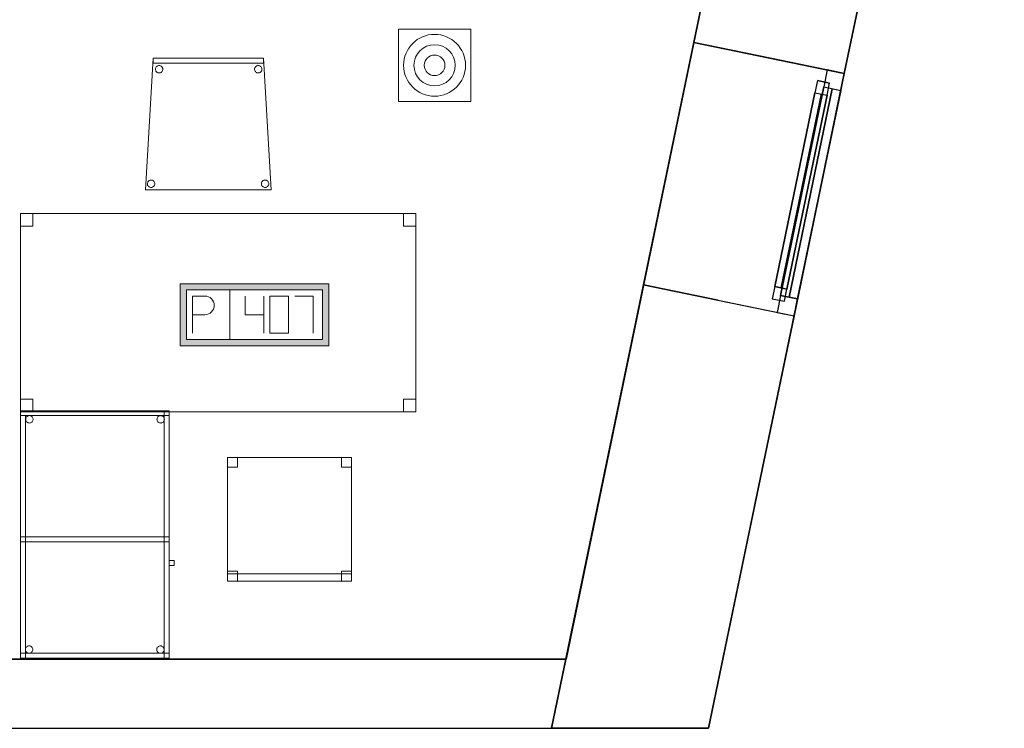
# Model space of a CAD drawing. Header units: metres. Extents: x 391.1 to 427.5, y 12.7 to 28.4.
# Tile 125 of 139: x 421.5 to 425.5, y 12.8 to 15.7. Entities that reach past the tile are written whole.
import ezdxf

# ---------------------------------------------------------------- set-up
doc = ezdxf.new("R2010")
doc.units = ezdxf.units.M
doc.layers.add('01_CARPINTERIA', color=5, linetype='Continuous', lineweight=25, true_color=0x0000ff)
doc.layers.add('01_SUELOS', color=7, linetype='Continuous', lineweight=25, true_color=0x007f00)
for name, color, linetype, lineweight in [('02_MOBILIARIO', 7, 'Continuous', 18), ('A-DETL-____-MBND', 7, 'Continuous', 18), ('A-DETL-GENF-OTLN', 7, 'Continuous', 18), ('A-GENM-____-OTLN', 7, 'Continuous', 18), ('A-WALL-____-MCUT', 7, 'Continuous', 25), ('A-WALL-____-OTLN', 7, 'Continuous', 25)]:
    doc.layers.add(name, color=color, linetype=linetype, lineweight=lineweight)

# ---------------------------------------------------------------- blocks, each defined once
blk = doc.blocks.new('Family - Cadira confient_P1-154581-04_TEL_P1')
at = {"layer": 'A-DETL-____-MBND', "color": 253, "true_color": 0xaaaaaa}
for p, q in [((0, 0), (0.03, 0.5326)), ((0.03, 0.5326), (0, 0)), ((0.03, 0.5126), (0.03, 0.5326)), ((0.03, 0.5326), (0.4765, 0.5326)), ((0.4765, 0.5326), (0.03, 0.5326)), ((0.03, 0.5326), (0.03, 0.5126)), ((0.03, 0.5326), (0.4765, 0.5326)), ((0.4765, 0.5326), (0.03, 0.5326)), ((0.4765, 0.5326), (0.4765, 0.5126)), ((0.4765, 0.5126), (0.4765, 0.5326)), ((0.4765, 0.5326), (0.5065, 0)), ((0.5065, 0), (0.4765, 0.5326)), ((0.4765, 0.5126), (0.03, 0.5126)), ((0.03, 0.5126), (0.4765, 0.5126)), ((0.0397, 0.4876), (0.04, 0.4902)), ((0.04, 0.4902), (0.0397, 0.4876)), ((0.0399, 0.485), (0.0397, 0.4876)), ((0.0397, 0.4876), (0.0399, 0.485)), ((0.0406, 0.4825), (0.0399, 0.485)), ((0.0399, 0.485), (0.0406, 0.4825)), ((0.04, 0.4902), (0.0406, 0.4927)), ((0.0406, 0.4927), (0.04, 0.4902)), ((0.0406, 0.4927), (0.0417, 0.495)), ((0.0417, 0.495), (0.0406, 0.4927)), ((0.0417, 0.4801), (0.0406, 0.4825)), ((0.0406, 0.4825), (0.0417, 0.4801)), ((0.0417, 0.495), (0.0432, 0.4972)), ((0.0432, 0.4972), (0.0417, 0.495)), ((0.0432, 0.478), (0.0417, 0.4801)), ((0.0417, 0.4801), (0.0432, 0.478)), ((0.0432, 0.4972), (0.0451, 0.499)), ((0.0451, 0.499), (0.0432, 0.4972)), ((0.045, 0.4761), (0.0432, 0.478)), ((0.0432, 0.478), (0.045, 0.4761)), ((0.0451, 0.499), (0.0472, 0.5005)), ((0.0472, 0.5005), (0.0451, 0.499)), ((0.0472, 0.5005), (0.0496, 0.5016)), ((0.0496, 0.5016), (0.0472, 0.5005)), ((0.0496, 0.5016), (0.0521, 0.5022)), ((0.0521, 0.5022), (0.0496, 0.5016)), ((0.0521, 0.5022), (0.0547, 0.5024)), ((0.0547, 0.5024), (0.0521, 0.5022)), ((0.0547, 0.5024), (0.0573, 0.5022)), ((0.0573, 0.5022), (0.0547, 0.5024)), ((0.0573, 0.5022), (0.0598, 0.5015)), ((0.0598, 0.5015), (0.0573, 0.5022)), ((0.0598, 0.5015), (0.0622, 0.5004)), ((0.0622, 0.5004), (0.0598, 0.5015)), ((0.0622, 0.5004), (0.0643, 0.4989)), ((0.0643, 0.4989), (0.0622, 0.5004)), ((0.0661, 0.4779), (0.0642, 0.476)), ((0.0642, 0.476), (0.0661, 0.4779)), ((0.0643, 0.4989), (0.0661, 0.4971)), ((0.0661, 0.4971), (0.0643, 0.4989)), ((0.0661, 0.4971), (0.0676, 0.4949)), ((0.0676, 0.4949), (0.0661, 0.4971)), ((0.0676, 0.48), (0.0661, 0.4779)), ((0.0661, 0.4779), (0.0676, 0.48)), ((0.0676, 0.4949), (0.0687, 0.4926)), ((0.0687, 0.4926), (0.0676, 0.4949)), ((0.0687, 0.4823), (0.0676, 0.48)), ((0.0676, 0.48), (0.0687, 0.4823)), ((0.0687, 0.4926), (0.0694, 0.49)), ((0.0694, 0.49), (0.0687, 0.4926)), ((0.0694, 0.4848), (0.0687, 0.4823)), ((0.0687, 0.4823), (0.0694, 0.4848)), ((0.0694, 0.49), (0.0696, 0.4874)), ((0.0696, 0.4874), (0.0694, 0.49)), ((0.0696, 0.4874), (0.0694, 0.4848)), ((0.0694, 0.4848), (0.0696, 0.4874)), ((0.4397, 0.4876), (0.44, 0.4902)), ((0.44, 0.4902), (0.4397, 0.4876)), ((0.4399, 0.485), (0.4397, 0.4876)), ((0.4397, 0.4876), (0.4399, 0.485)), ((0.4406, 0.4825), (0.4399, 0.485)), ((0.4399, 0.485), (0.4406, 0.4825)), ((0.44, 0.4902), (0.4406, 0.4927)), ((0.4406, 0.4927), (0.44, 0.4902)), ((0.4406, 0.4927), (0.4417, 0.495)), ((0.4417, 0.495), (0.4406, 0.4927)), ((0.4417, 0.4801), (0.4406, 0.4825)), ((0.4406, 0.4825), (0.4417, 0.4801)), ((0.4417, 0.495), (0.4432, 0.4972)), ((0.4432, 0.4972), (0.4417, 0.495)), ((0.4432, 0.478), (0.4417, 0.4801)), ((0.4417, 0.4801), (0.4432, 0.478)), ((0.4432, 0.4972), (0.4451, 0.499)), ((0.4451, 0.499), (0.4432, 0.4972)), ((0.445, 0.4761), (0.4432, 0.478)), ((0.4432, 0.478), (0.445, 0.4761)), ((0.4451, 0.499), (0.4472, 0.5005)), ((0.4472, 0.5005), (0.4451, 0.499)), ((0.4472, 0.5005), (0.4496, 0.5016)), ((0.4496, 0.5016), (0.4472, 0.5005)), ((0.4496, 0.5016), (0.4521, 0.5022)), ((0.4521, 0.5022), (0.4496, 0.5016)), ((0.4521, 0.5022), (0.4547, 0.5024)), ((0.4547, 0.5024), (0.4521, 0.5022)), ((0.4547, 0.5024), (0.4573, 0.5022)), ((0.4573, 0.5022), (0.4547, 0.5024)), ((0.4573, 0.5022), (0.4598, 0.5015)), ((0.4598, 0.5015), (0.4573, 0.5022)), ((0.4598, 0.5015), (0.4622, 0.5004)), ((0.4622, 0.5004), (0.4598, 0.5015)), ((0.4622, 0.5004), (0.4643, 0.4989)), ((0.4643, 0.4989), (0.4622, 0.5004)), ((0.4661, 0.4779), (0.4642, 0.476)), ((0.4642, 0.476), (0.4661, 0.4779)), ((0.4643, 0.4989), (0.4661, 0.4971)), ((0.4661, 0.4971), (0.4643, 0.4989)), ((0.4661, 0.4971), (0.4676, 0.4949)), ((0.4676, 0.4949), (0.4661, 0.4971)), ((0.4676, 0.48), (0.4661, 0.4779)), ((0.4661, 0.4779), (0.4676, 0.48)), ((0.4676, 0.4949), (0.4687, 0.4926)), ((0.4687, 0.4926), (0.4676, 0.4949)), ((0.4687, 0.4823), (0.4676, 0.48)), ((0.4676, 0.48), (0.4687, 0.4823)), ((0.4687, 0.4926), (0.4694, 0.49)), ((0.4694, 0.49), (0.4687, 0.4926)), ((0.4694, 0.4848), (0.4687, 0.4823)), ((0.4687, 0.4823), (0.4694, 0.4848)), ((0.4694, 0.49), (0.4696, 0.4874)), ((0.4696, 0.4874), (0.4694, 0.49)), ((0.4696, 0.4874), (0.4694, 0.4848)), ((0.4694, 0.4848), (0.4696, 0.4874)), ((0.0471, 0.4746), (0.045, 0.4761)), ((0.045, 0.4761), (0.0471, 0.4746)), ((0.0495, 0.4735), (0.0471, 0.4746)), ((0.0471, 0.4746), (0.0495, 0.4735)), ((0.052, 0.4728), (0.0495, 0.4735)), ((0.0495, 0.4735), (0.052, 0.4728)), ((0.0546, 0.4726), (0.052, 0.4728)), ((0.052, 0.4728), (0.0546, 0.4726)), ((0.0572, 0.4728), (0.0546, 0.4726)), ((0.0546, 0.4726), (0.0572, 0.4728)), ((0.0597, 0.4734), (0.0572, 0.4728)), ((0.0572, 0.4728), (0.0597, 0.4734)), ((0.0621, 0.4745), (0.0597, 0.4734)), ((0.0597, 0.4734), (0.0621, 0.4745)), ((0.0642, 0.476), (0.0621, 0.4745)), ((0.0621, 0.4745), (0.0642, 0.476)), ((0.4471, 0.4746), (0.445, 0.4761)), ((0.445, 0.4761), (0.4471, 0.4746)), ((0.4495, 0.4735), (0.4471, 0.4746)), ((0.4471, 0.4746), (0.4495, 0.4735)), ((0.452, 0.4728), (0.4495, 0.4735)), ((0.4495, 0.4735), (0.452, 0.4728)), ((0.4546, 0.4726), (0.452, 0.4728)), ((0.452, 0.4728), (0.4546, 0.4726)), ((0.4572, 0.4728), (0.4546, 0.4726)), ((0.4546, 0.4726), (0.4572, 0.4728)), ((0.4597, 0.4734), (0.4572, 0.4728)), ((0.4572, 0.4728), (0.4597, 0.4734)), ((0.4621, 0.4745), (0.4597, 0.4734)), ((0.4597, 0.4734), (0.4621, 0.4745)), ((0.4642, 0.476), (0.4621, 0.4745)), ((0.4621, 0.4745), (0.4642, 0.476)), ((0.0172, 0.0392), (0.0198, 0.0398)), ((0.0198, 0.0398), (0.0172, 0.0392)), ((0.0198, 0.0398), (0.0224, 0.04)), ((0.0224, 0.04), (0.0198, 0.0398)), ((0.0224, 0.04), (0.0249, 0.0398)), ((0.0249, 0.0398), (0.0224, 0.04)), ((0.0249, 0.0398), (0.0275, 0.0391)), ((0.0275, 0.0391), (0.0249, 0.0398)), ((0.4772, 0.0392), (0.4798, 0.0398)), ((0.4798, 0.0398), (0.4772, 0.0392)), ((0.4798, 0.0398), (0.4824, 0.04)), ((0.4824, 0.04), (0.4798, 0.0398)), ((0.4824, 0.04), (0.4849, 0.0398)), ((0.4849, 0.0398), (0.4824, 0.04)), ((0.4849, 0.0398), (0.4875, 0.0391)), ((0.4875, 0.0391), (0.4849, 0.0398)), ((0.5065, 0), (0, 0)), ((0, 0), (0.5065, 0)), ((0.0074, 0.0252), (0.0076, 0.0278)), ((0.0076, 0.0278), (0.0074, 0.0252)), ((0.0076, 0.0226), (0.0074, 0.0252)), ((0.0074, 0.0252), (0.0076, 0.0226)), ((0.0076, 0.0278), (0.0083, 0.0303)), ((0.0083, 0.0303), (0.0076, 0.0278)), ((0.0082, 0.02), (0.0076, 0.0226)), ((0.0076, 0.0226), (0.0082, 0.02)), ((0.0093, 0.0177), (0.0082, 0.02)), ((0.0082, 0.02), (0.0093, 0.0177)), ((0.0083, 0.0303), (0.0094, 0.0326)), ((0.0094, 0.0326), (0.0083, 0.0303)), ((0.0108, 0.0155), (0.0093, 0.0177)), ((0.0093, 0.0177), (0.0108, 0.0155)), ((0.0094, 0.0326), (0.0109, 0.0347)), ((0.0109, 0.0347), (0.0094, 0.0326)), ((0.0126, 0.0137), (0.0108, 0.0155)), ((0.0108, 0.0155), (0.0126, 0.0137)), ((0.0109, 0.0347), (0.0127, 0.0366)), ((0.0127, 0.0366), (0.0109, 0.0347)), ((0.0148, 0.0122), (0.0126, 0.0137)), ((0.0126, 0.0137), (0.0148, 0.0122)), ((0.0127, 0.0366), (0.0149, 0.0381)), ((0.0149, 0.0381), (0.0127, 0.0366)), ((0.0171, 0.0111), (0.0148, 0.0122)), ((0.0148, 0.0122), (0.0171, 0.0111)), ((0.0149, 0.0381), (0.0172, 0.0392)), ((0.0172, 0.0392), (0.0149, 0.0381)), ((0.0196, 0.0104), (0.0171, 0.0111)), ((0.0171, 0.0111), (0.0196, 0.0104)), ((0.0222, 0.0102), (0.0196, 0.0104)), ((0.0196, 0.0104), (0.0222, 0.0102)), ((0.0248, 0.0104), (0.0222, 0.0102)), ((0.0222, 0.0102), (0.0248, 0.0104)), ((0.0273, 0.011), (0.0248, 0.0104)), ((0.0248, 0.0104), (0.0273, 0.011)), ((0.0297, 0.0121), (0.0273, 0.011)), ((0.0273, 0.011), (0.0297, 0.0121)), ((0.0275, 0.0391), (0.0298, 0.038)), ((0.0298, 0.038), (0.0275, 0.0391)), ((0.0318, 0.0136), (0.0297, 0.0121)), ((0.0297, 0.0121), (0.0318, 0.0136)), ((0.0298, 0.038), (0.0319, 0.0365)), ((0.0319, 0.0365), (0.0298, 0.038)), ((0.0337, 0.0154), (0.0318, 0.0136)), ((0.0318, 0.0136), (0.0337, 0.0154)), ((0.0319, 0.0365), (0.0338, 0.0346)), ((0.0338, 0.0346), (0.0319, 0.0365)), ((0.0352, 0.0176), (0.0337, 0.0154)), ((0.0337, 0.0154), (0.0352, 0.0176)), ((0.0338, 0.0346), (0.0353, 0.0325)), ((0.0353, 0.0325), (0.0338, 0.0346)), ((0.0363, 0.0199), (0.0352, 0.0176)), ((0.0352, 0.0176), (0.0363, 0.0199)), ((0.0353, 0.0325), (0.0363, 0.0301)), ((0.0363, 0.0301), (0.0353, 0.0325)), ((0.0363, 0.0301), (0.037, 0.0276)), ((0.037, 0.0276), (0.0363, 0.0301)), ((0.037, 0.0224), (0.0363, 0.0199)), ((0.0363, 0.0199), (0.037, 0.0224)), ((0.037, 0.0276), (0.0372, 0.025)), ((0.0372, 0.025), (0.037, 0.0276)), ((0.0372, 0.025), (0.037, 0.0224)), ((0.037, 0.0224), (0.0372, 0.025)), ((0.4674, 0.0252), (0.4676, 0.0278)), ((0.4676, 0.0278), (0.4674, 0.0252)), ((0.4676, 0.0226), (0.4674, 0.0252)), ((0.4674, 0.0252), (0.4676, 0.0226)), ((0.4676, 0.0278), (0.4683, 0.0303)), ((0.4683, 0.0303), (0.4676, 0.0278)), ((0.4682, 0.02), (0.4676, 0.0226)), ((0.4676, 0.0226), (0.4682, 0.02)), ((0.4693, 0.0177), (0.4682, 0.02)), ((0.4682, 0.02), (0.4693, 0.0177)), ((0.4683, 0.0303), (0.4694, 0.0326)), ((0.4694, 0.0326), (0.4683, 0.0303)), ((0.4708, 0.0155), (0.4693, 0.0177)), ((0.4693, 0.0177), (0.4708, 0.0155)), ((0.4694, 0.0326), (0.4709, 0.0347)), ((0.4709, 0.0347), (0.4694, 0.0326)), ((0.4726, 0.0137), (0.4708, 0.0155)), ((0.4708, 0.0155), (0.4726, 0.0137)), ((0.4709, 0.0347), (0.4727, 0.0366)), ((0.4727, 0.0366), (0.4709, 0.0347)), ((0.4748, 0.0122), (0.4726, 0.0137)), ((0.4726, 0.0137), (0.4748, 0.0122)), ((0.4727, 0.0366), (0.4749, 0.0381)), ((0.4749, 0.0381), (0.4727, 0.0366)), ((0.4771, 0.0111), (0.4748, 0.0122)), ((0.4748, 0.0122), (0.4771, 0.0111)), ((0.4749, 0.0381), (0.4772, 0.0392)), ((0.4772, 0.0392), (0.4749, 0.0381)), ((0.4796, 0.0104), (0.4771, 0.0111)), ((0.4771, 0.0111), (0.4796, 0.0104)), ((0.4822, 0.0102), (0.4796, 0.0104)), ((0.4796, 0.0104), (0.4822, 0.0102)), ((0.4848, 0.0104), (0.4822, 0.0102)), ((0.4822, 0.0102), (0.4848, 0.0104)), ((0.4873, 0.011), (0.4848, 0.0104)), ((0.4848, 0.0104), (0.4873, 0.011)), ((0.4897, 0.0121), (0.4873, 0.011)), ((0.4873, 0.011), (0.4897, 0.0121)), ((0.4875, 0.0391), (0.4898, 0.038)), ((0.4898, 0.038), (0.4875, 0.0391)), ((0.4918, 0.0136), (0.4897, 0.0121)), ((0.4897, 0.0121), (0.4918, 0.0136)), ((0.4898, 0.038), (0.4919, 0.0365)), ((0.4919, 0.0365), (0.4898, 0.038)), ((0.4937, 0.0154), (0.4918, 0.0136)), ((0.4918, 0.0136), (0.4937, 0.0154)), ((0.4919, 0.0365), (0.4938, 0.0346)), ((0.4938, 0.0346), (0.4919, 0.0365)), ((0.4952, 0.0176), (0.4937, 0.0154)), ((0.4937, 0.0154), (0.4952, 0.0176)), ((0.4938, 0.0346), (0.4953, 0.0325)), ((0.4953, 0.0325), (0.4938, 0.0346)), ((0.4963, 0.0199), (0.4952, 0.0176)), ((0.4952, 0.0176), (0.4963, 0.0199)), ((0.4953, 0.0325), (0.4963, 0.0301)), ((0.4963, 0.0301), (0.4953, 0.0325)), ((0.4963, 0.0301), (0.497, 0.0276)), ((0.497, 0.0276), (0.4963, 0.0301)), ((0.497, 0.0224), (0.4963, 0.0199)), ((0.4963, 0.0199), (0.497, 0.0224)), ((0.497, 0.0276), (0.4972, 0.025)), ((0.4972, 0.025), (0.497, 0.0276)), ((0.4972, 0.025), (0.497, 0.0224)), ((0.497, 0.0224), (0.4972, 0.025))]:
    blk.add_line(p, q, dxfattribs=at)
blk = doc.blocks.new('Family - Cadira d_Oficina_P1-154621-04_TEL_P1')
at = {"layer": 'A-DETL-____-MBND', "color": 253, "true_color": 0xaaaaaa}
for p, q in [((0, 0.5), (0.5, 0.5)), ((0, 0), (0, 0.5)), ((0.5, 0.5), (0, 0.5)), ((0, 0.5), (0, 0)), ((0, 0.46), (0, 0.5)), ((0, 0.5), (0.04, 0.5)), ((0.04, 0.5), (0, 0.5)), ((0, 0.5), (0, 0.46)), ((0.04, 0.5), (0.04, 0.46)), ((0.04, 0.46), (0.04, 0.5)), ((0.46, 0.46), (0.46, 0.5)), ((0.46, 0.5), (0.5, 0.5)), ((0.5, 0.5), (0.46, 0.5)), ((0.46, 0.5), (0.46, 0.46)), ((0.5, 0.5), (0.5, 0)), ((0.5, 0), (0.5, 0.5)), ((0.5, 0.5), (0.5, 0.46)), ((0.5, 0.46), (0.5, 0.5)), ((0.04, 0.46), (0, 0.46)), ((0, 0.46), (0.04, 0.46)), ((0.5, 0.46), (0.46, 0.46)), ((0.46, 0.46), (0.5, 0.46)), ((0, 0), (0, 0.04)), ((0, 0.04), (0.04, 0.04)), ((0.04, 0.04), (0, 0.04)), ((0, 0.04), (0, 0)), ((0.04, 0.04), (0.04, 0)), ((0.04, 0), (0.04, 0.04)), ((0.46, 0), (0.46, 0.04)), ((0.46, 0.04), (0.5, 0.04)), ((0.5, 0.04), (0.46, 0.04)), ((0.46, 0.04), (0.46, 0)), ((0.5, 0.04), (0.5, 0)), ((0.5, 0), (0.5, 0.04)), ((0, 0), (0, 0.03)), ((0, 0.03), (0.5, 0.03)), ((0.5, 0.03), (0, 0.03)), ((0, 0.03), (0, 0)), ((0.04, 0), (0, 0)), ((0, 0), (0.04, 0)), ((0.5, 0), (0, 0)), ((0, 0), (0.5, 0)), ((0.5, 0), (0, 0)), ((0, 0), (0.5, 0)), ((0.5, 0), (0.46, 0)), ((0.5, 0.03), (0.5, 0)), ((0.5, 0), (0.5, 0.03)), ((0.46, 0), (0.5, 0))]:
    blk.add_line(p, q, dxfattribs=at)
blk = doc.blocks.new('Forma directa - LONDR55-XX_ZZ-ARQ-CAA-M3D-Londres55-154719-04_TEL_P1')
at = {"layer": '01_CARPINTERIA', "color": 161, "true_color": 0xaaaaff}
for p, q in [((0.1, 0.1), (0.05, 0.1)), ((0.05, 0.1), (0.05, 0.05)), ((0.1, 0.1), (0.05, 0.1)), ((0.05, 0.1), (0.05, 0.05)), ((0.1, 0.1), (0.9, 0.1)), ((0.9, 0.1), (0.1, 0.1)), ((0.1, 0.1), (0.1, 0.05)), ((0.1, 0.05), (0.1, 0.1)), ((0.1, 0.05), (0.1, 0.1)), ((0.1, 0.1), (0.1, 0.05)), ((0.9, 0.1), (0.9, 0.05)), ((0.9, 0.1), (0.9, 0.05)), ((0.95, 0.1), (0.9, 0.1)), ((0.9, 0.1), (0.9, 0.05)), ((0.95, 0.1), (0.9, 0.1)), ((0.9, 0.1), (0.9, 0.05)), ((0.95, 0.05), (0.95, 0.1)), ((0.95, 0.1), (0.95, 0.05)), ((0.07, 0.07), (0, 0.07)), ((0, 0.07), (0, 0)), ((0.07, 0.07), (0, 0.07)), ((0, 0.07), (0, 0)), ((0.05, 0.05), (0.1, 0.05)), ((0.05, 0.05), (0.1, 0.05)), ((0.07, 0), (0.07, 0.07)), ((0.07, 0.07), (0.07, 0)), ((0.07, 0.07), (0.93, 0.07)), ((0.93, 0.07), (0.07, 0.07)), ((0.07, 0.07), (0.07, 0)), ((0.07, 0), (0.07, 0.07)), ((0.9, 0.075), (0.1, 0.075)), ((0.9, 0.075), (0.1, 0.075)), ((0.1, 0.05), (0.9, 0.05)), ((0.9, 0.05), (0.1, 0.05)), ((0.9, 0.05), (0.95, 0.05)), ((0.9, 0.05), (0.95, 0.05)), ((0.93, 0.07), (0.93, 0)), ((0.93, 0.07), (0.93, 0)), ((1, 0.07), (0.93, 0.07)), ((0.93, 0.07), (0.93, 0)), ((1, 0.07), (0.93, 0.07)), ((0.93, 0.07), (0.93, 0)), ((1, 0), (1, 0.07)), ((1, 0.07), (1, 0)), ((0, 0), (0.07, 0)), ((0, 0), (0.07, 0)), ((0.93, 0.035), (0.07, 0.035)), ((0.07, 0.035), (0.93, 0.035)), ((0.07, 0), (0.93, 0)), ((0.93, 0), (0.07, 0)), ((0.93, 0), (1, 0)), ((0.93, 0), (1, 0))]:
    blk.add_line(p, q, dxfattribs=at)
blk = doc.blocks.new('Forma directa - Finestra P1-154720-04_TEL_P1')
at = {"xscale": 1.00000002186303, "yscale": 1.00000002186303, "zscale": 1.00000002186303}
blk.add_blockref('Forma directa - LONDR55-XX_ZZ-ARQ-CAA-M3D-Londres55-154719-04_TEL_P1', (0, 0), dxfattribs=at)
blk = doc.blocks.new('Family - Taula 160X80_P1-154813-04_TEL_P1')
at = {"layer": 'A-DETL-____-MBND', "color": 253, "true_color": 0xaaaaaa}
for p, q in [((0, 0.7501), (0, 0.8001)), ((0, 0.8001), (0.05, 0.8001)), ((0.05, 0.8001), (0, 0.8001)), ((0, 0.8001), (0, 0.7501)), ((0, 0), (0, 0.8001)), ((0, 0.8001), (1.5969, 0.8001)), ((1.5969, 0.8001), (0, 0.8001)), ((0, 0.8001), (0, 0)), ((0.05, 0.8001), (0.05, 0.7501)), ((0.05, 0.7501), (0.05, 0.8001)), ((1.5469, 0.7501), (1.5469, 0.8001)), ((1.5469, 0.8001), (1.5969, 0.8001)), ((1.5969, 0.8001), (1.5469, 0.8001)), ((1.5469, 0.8001), (1.5469, 0.7501)), ((1.5969, 0.8001), (1.5969, 0)), ((1.5969, 0), (1.5969, 0.8001)), ((1.5969, 0.8001), (1.5969, 0.7501)), ((1.5969, 0.7501), (1.5969, 0.8001)), ((0.05, 0.7501), (0, 0.7501)), ((0, 0.7501), (0.05, 0.7501)), ((1.5969, 0.7501), (1.5469, 0.7501)), ((1.5469, 0.7501), (1.5969, 0.7501)), ((0, 0), (0, 0.05)), ((0, 0.05), (0.05, 0.05)), ((0.05, 0.05), (0, 0.05)), ((0, 0.05), (0, 0)), ((0.05, 0.05), (0.05, 0)), ((0.05, 0), (0.05, 0.05)), ((1.5469, 0), (1.5469, 0.05)), ((1.5469, 0.05), (1.5969, 0.05)), ((1.5969, 0.05), (1.5469, 0.05)), ((1.5469, 0.05), (1.5469, 0)), ((1.5969, 0.05), (1.5969, 0)), ((1.5969, 0), (1.5969, 0.05)), ((1.5969, 0), (0, 0)), ((0, 0), (1.5969, 0)), ((0.05, 0), (0, 0)), ((0, 0), (0.05, 0)), ((1.5969, 0), (1.5469, 0)), ((1.5469, 0), (1.5969, 0))]:
    blk.add_line(p, q, dxfattribs=at)
blk = doc.blocks.new('Family - LONDR55-XX_ZZ-ARQ-CAA-M3D-Londres55-155045-04_TEL_P1')
at = {"layer": '01_SUELOS', "color": 9, "true_color": 0xaad4aa}
for p, q in [((25.4183, 0), (28.5181, 14.9576)), ((28.5181, 14.9576), (25.4183, 0)), ((0, 0), (25.4183, 0)), ((25.4183, 0), (0, 0))]:
    blk.add_line(p, q, dxfattribs=at)
blk = doc.blocks.new('Family - Mur P1-155141-04_TEL_P1')
at = {"layer": 'A-WALL-____-MCUT', "color": 253, "true_color": 0xaaaaaa}
for p, q in [((25.4738, 0.28), (0.0555, 0.28)), ((25.4157, 0), (25.4738, 0.28)), ((0, 0), (25.4157, 0))]:
    blk.add_line(p, q, dxfattribs=at)
at = {"layer": 'A-WALL-____-OTLN', "color": 253, "true_color": 0xaaaaaa}
for p, q in [((25.4738, 0.28), (0.0555, 0.28)), ((25.4157, 0), (25.4738, 0.28)), ((0, 0), (25.4157, 0))]:
    blk.add_line(p, q, dxfattribs=at)
at = {"layer": 'A-WALL-____-OTLN', "color": 253, "lineweight": 18, "true_color": 0xaaaaaa}
blk.add_line((0, 0), (25.4157, 0), dxfattribs=at)
blk = doc.blocks.new('Family - Taula 100X60_P1-155271-04_TEL_P1')
at = {"layer": 'A-DETL-____-MBND', "color": 253, "true_color": 0xaaaaaa}
for p, q in [((0.6, 1), (0, 1)), ((0, 1), (0.6, 1)), ((0, 1), (0, 0)), ((0, 0), (0, 1)), ((0.6, 1), (0, 1)), ((0, 1), (0.6, 1)), ((0, 1), (0, 0)), ((0, 0), (0, 1)), ((0, 1), (0.58, 1)), ((0, 0), (0, 1)), ((0.58, 1), (0, 1)), ((0, 1), (0, 0)), ((0, 0.98), (0, 1)), ((0, 1), (0, 0.98)), ((0, 1), (0.6, 1)), ((0.6, 1), (0, 1)), ((0.58, 1), (0.58, 0)), ((0.58, 0), (0.58, 1)), ((0.6, 0), (0.6, 1)), ((0.6, 1), (0.6, 0)), ((0.6, 0), (0.6, 1)), ((0.6, 1), (0.6, 0)), ((0.6, 1), (0.6, 0.98)), ((0.6, 1), (0.6, 0.98)), ((0.6, 0.98), (0, 0.98)), ((0, 0.98), (0.6, 0.98)), ((0, 0.98), (0.02, 0.98)), ((0.02, 0.98), (0, 0.98)), ((0, 0), (0, 0.98)), ((0, 0.98), (0, 0)), ((0.02, 0.98), (0.02, 0)), ((0.02, 0), (0.02, 0.98)), ((0.0212, 0.965), (0.0215, 0.9676)), ((0.0215, 0.9676), (0.0212, 0.965)), ((0.0215, 0.9624), (0.0212, 0.965)), ((0.0212, 0.965), (0.0215, 0.9624)), ((0.0215, 0.9676), (0.0221, 0.9701)), ((0.0221, 0.9701), (0.0215, 0.9676)), ((0.0221, 0.9599), (0.0215, 0.9624)), ((0.0215, 0.9624), (0.0221, 0.9599)), ((0.0221, 0.9701), (0.0232, 0.9725)), ((0.0232, 0.9725), (0.0221, 0.9701)), ((0.0232, 0.9575), (0.0221, 0.9599)), ((0.0221, 0.9599), (0.0232, 0.9575)), ((0.0232, 0.9725), (0.0247, 0.9746)), ((0.0247, 0.9746), (0.0232, 0.9725)), ((0.0247, 0.9554), (0.0232, 0.9575)), ((0.0232, 0.9575), (0.0247, 0.9554)), ((0.0247, 0.9746), (0.0266, 0.9764)), ((0.0266, 0.9764), (0.0247, 0.9746)), ((0.0266, 0.9536), (0.0247, 0.9554)), ((0.0247, 0.9554), (0.0266, 0.9536)), ((0.0266, 0.9764), (0.0287, 0.9779)), ((0.0287, 0.9779), (0.0266, 0.9764)), ((0.0287, 0.9779), (0.0311, 0.979)), ((0.0311, 0.979), (0.0287, 0.9779)), ((0.0311, 0.979), (0.0336, 0.9797)), ((0.0336, 0.9797), (0.0311, 0.979)), ((0.0336, 0.9797), (0.0362, 0.9799)), ((0.0362, 0.9799), (0.0336, 0.9797)), ((0.0362, 0.9799), (0.0388, 0.9797)), ((0.0388, 0.9797), (0.0362, 0.9799)), ((0.0388, 0.9797), (0.0413, 0.979)), ((0.0413, 0.979), (0.0388, 0.9797)), ((0.0413, 0.979), (0.0436, 0.9779)), ((0.0436, 0.9779), (0.0413, 0.979)), ((0.0436, 0.9779), (0.0458, 0.9764)), ((0.0458, 0.9764), (0.0436, 0.9779)), ((0.0458, 0.9764), (0.0476, 0.9746)), ((0.0476, 0.9746), (0.0458, 0.9764)), ((0.0476, 0.9554), (0.0458, 0.9536)), ((0.0458, 0.9536), (0.0476, 0.9554)), ((0.0476, 0.9746), (0.0491, 0.9725)), ((0.0491, 0.9725), (0.0476, 0.9746)), ((0.0491, 0.9575), (0.0476, 0.9554)), ((0.0476, 0.9554), (0.0491, 0.9575)), ((0.0491, 0.9725), (0.0502, 0.9701)), ((0.0502, 0.9701), (0.0491, 0.9725)), ((0.0502, 0.9599), (0.0491, 0.9575)), ((0.0491, 0.9575), (0.0502, 0.9599)), ((0.0502, 0.9701), (0.0509, 0.9676)), ((0.0509, 0.9676), (0.0502, 0.9701)), ((0.0509, 0.9624), (0.0502, 0.9599)), ((0.0502, 0.9599), (0.0509, 0.9624)), ((0.0509, 0.9676), (0.0511, 0.965)), ((0.0511, 0.965), (0.0509, 0.9676)), ((0.0511, 0.965), (0.0509, 0.9624)), ((0.0509, 0.9624), (0.0511, 0.965)), ((0.5512, 0.965), (0.5515, 0.9676)), ((0.5515, 0.9676), (0.5512, 0.965)), ((0.5515, 0.9624), (0.5512, 0.965)), ((0.5512, 0.965), (0.5515, 0.9624)), ((0.5515, 0.9676), (0.5521, 0.9701)), ((0.5521, 0.9701), (0.5515, 0.9676)), ((0.5521, 0.9599), (0.5515, 0.9624)), ((0.5515, 0.9624), (0.5521, 0.9599)), ((0.5521, 0.9701), (0.5532, 0.9725)), ((0.5532, 0.9725), (0.5521, 0.9701)), ((0.5532, 0.9575), (0.5521, 0.9599)), ((0.5521, 0.9599), (0.5532, 0.9575)), ((0.5532, 0.9725), (0.5547, 0.9746)), ((0.5547, 0.9746), (0.5532, 0.9725)), ((0.5547, 0.9554), (0.5532, 0.9575)), ((0.5532, 0.9575), (0.5547, 0.9554)), ((0.5547, 0.9746), (0.5566, 0.9764)), ((0.5566, 0.9764), (0.5547, 0.9746)), ((0.5566, 0.9536), (0.5547, 0.9554)), ((0.5547, 0.9554), (0.5566, 0.9536)), ((0.5566, 0.9764), (0.5587, 0.9779)), ((0.5587, 0.9779), (0.5566, 0.9764)), ((0.5587, 0.9779), (0.5611, 0.979)), ((0.5611, 0.979), (0.5587, 0.9779)), ((0.5611, 0.979), (0.5636, 0.9797)), ((0.5636, 0.9797), (0.5611, 0.979)), ((0.5636, 0.9797), (0.5662, 0.9799)), ((0.5662, 0.9799), (0.5636, 0.9797)), ((0.5662, 0.9799), (0.5688, 0.9797)), ((0.5688, 0.9797), (0.5662, 0.9799)), ((0.5688, 0.9797), (0.5713, 0.979)), ((0.5713, 0.979), (0.5688, 0.9797)), ((0.5713, 0.979), (0.5736, 0.9779)), ((0.5736, 0.9779), (0.5713, 0.979)), ((0.5736, 0.9779), (0.5758, 0.9764)), ((0.5758, 0.9764), (0.5736, 0.9779)), ((0.5758, 0.9764), (0.5776, 0.9746)), ((0.5776, 0.9746), (0.5758, 0.9764)), ((0.5776, 0.9554), (0.5758, 0.9536)), ((0.5758, 0.9536), (0.5776, 0.9554)), ((0.5776, 0.9746), (0.5791, 0.9725)), ((0.5791, 0.9725), (0.5776, 0.9746)), ((0.5791, 0.9575), (0.5776, 0.9554)), ((0.5776, 0.9554), (0.5791, 0.9575)), ((0.5791, 0.9725), (0.5802, 0.9701)), ((0.5802, 0.9701), (0.5791, 0.9725)), ((0.5802, 0.9599), (0.5791, 0.9575)), ((0.5791, 0.9575), (0.5802, 0.9599)), ((0.5802, 0.9701), (0.5809, 0.9676)), ((0.5809, 0.9676), (0.5802, 0.9701)), ((0.5809, 0.9624), (0.5802, 0.9599)), ((0.5802, 0.9599), (0.5809, 0.9624)), ((0.5809, 0.9676), (0.5811, 0.965)), ((0.5811, 0.965), (0.5809, 0.9676)), ((0.5811, 0.965), (0.5809, 0.9624)), ((0.5809, 0.9624), (0.5811, 0.965)), ((0.0287, 0.9521), (0.0266, 0.9536)), ((0.0266, 0.9536), (0.0287, 0.9521)), ((0.0311, 0.951), (0.0287, 0.9521)), ((0.0287, 0.9521), (0.0311, 0.951)), ((0.0336, 0.9503), (0.0311, 0.951)), ((0.0311, 0.951), (0.0336, 0.9503)), ((0.0362, 0.9501), (0.0336, 0.9503)), ((0.0336, 0.9503), (0.0362, 0.9501)), ((0.0388, 0.9503), (0.0362, 0.9501)), ((0.0362, 0.9501), (0.0388, 0.9503)), ((0.0413, 0.951), (0.0388, 0.9503)), ((0.0388, 0.9503), (0.0413, 0.951)), ((0.0436, 0.9521), (0.0413, 0.951)), ((0.0413, 0.951), (0.0436, 0.9521)), ((0.0458, 0.9536), (0.0436, 0.9521)), ((0.0436, 0.9521), (0.0458, 0.9536)), ((0.5587, 0.9521), (0.5566, 0.9536)), ((0.5566, 0.9536), (0.5587, 0.9521)), ((0.5611, 0.951), (0.5587, 0.9521)), ((0.5587, 0.9521), (0.5611, 0.951)), ((0.5636, 0.9503), (0.5611, 0.951)), ((0.5611, 0.951), (0.5636, 0.9503)), ((0.5662, 0.9501), (0.5636, 0.9503)), ((0.5636, 0.9503), (0.5662, 0.9501)), ((0.5688, 0.9503), (0.5662, 0.9501)), ((0.5662, 0.9501), (0.5688, 0.9503)), ((0.5713, 0.951), (0.5688, 0.9503)), ((0.5688, 0.9503), (0.5713, 0.951)), ((0.5736, 0.9521), (0.5713, 0.951)), ((0.5713, 0.951), (0.5736, 0.9521)), ((0.5758, 0.9536), (0.5736, 0.9521)), ((0.5736, 0.9521), (0.5758, 0.9536)), ((0, 0.47), (0, 0.49)), ((0, 0.49), (0, 0.47)), ((0, 0.49), (0.6, 0.49)), ((0.6, 0.49), (0, 0.49)), ((0, 0.47), (0, 0.49)), ((0, 0.49), (0, 0.47)), ((0, 0.49), (0.58, 0.49)), ((0.58, 0.49), (0, 0.49)), ((0.58, 0.49), (0.58, 0.47)), ((0.58, 0.49), (0.58, 0.47)), ((0.58, 0.49), (0.6, 0.49)), ((0.6, 0.49), (0.58, 0.49)), ((0.58, 0), (0.58, 0.49)), ((0.58, 0.49), (0.58, 0)), ((0.6, 0.49), (0.6, 0.47)), ((0.6, 0.49), (0.6, 0.47)), ((0.6, 0.49), (0.6, 0)), ((0.6, 0), (0.6, 0.49)), ((0.6, 0.47), (0, 0.47)), ((0, 0.47), (0.6, 0.47)), ((0.58, 0.47), (0, 0.47)), ((0, 0.47), (0.58, 0.47)), ((0.6, 0.3744), (0.6, 0.3944)), ((0.6, 0.3944), (0.62, 0.3944)), ((0.62, 0.3944), (0.6, 0.3944)), ((0.6, 0.3944), (0.6, 0.3744)), ((0.62, 0.3744), (0.6, 0.3744)), ((0.6, 0.3744), (0.62, 0.3744)), ((0.62, 0.3944), (0.62, 0.3744)), ((0.62, 0.3744), (0.62, 0.3944)), ((0.0203, 0.0379), (0.0209, 0.0404)), ((0.0209, 0.0404), (0.0203, 0.0379)), ((0.0209, 0.0404), (0.022, 0.0428)), ((0.022, 0.0428), (0.0209, 0.0404)), ((0.022, 0.0428), (0.0235, 0.0449)), ((0.0235, 0.0449), (0.022, 0.0428)), ((0.0235, 0.0449), (0.0254, 0.0467)), ((0.0254, 0.0467), (0.0235, 0.0449)), ((0.0254, 0.0467), (0.0275, 0.0482)), ((0.0275, 0.0482), (0.0254, 0.0467)), ((0.0275, 0.0482), (0.0299, 0.0493)), ((0.0299, 0.0493), (0.0275, 0.0482)), ((0.0299, 0.0493), (0.0324, 0.05)), ((0.0324, 0.05), (0.0299, 0.0493)), ((0.0324, 0.05), (0.035, 0.0502)), ((0.035, 0.0502), (0.0324, 0.05)), ((0.035, 0.0502), (0.0376, 0.05)), ((0.0376, 0.05), (0.035, 0.0502)), ((0.0376, 0.05), (0.0401, 0.0493)), ((0.0401, 0.0493), (0.0376, 0.05)), ((0.0401, 0.0493), (0.0424, 0.0482)), ((0.0424, 0.0482), (0.0401, 0.0493)), ((0.0424, 0.0482), (0.0446, 0.0467)), ((0.0446, 0.0467), (0.0424, 0.0482)), ((0.0446, 0.0467), (0.0464, 0.0449)), ((0.0464, 0.0449), (0.0446, 0.0467)), ((0.0464, 0.0449), (0.0479, 0.0428)), ((0.0479, 0.0428), (0.0464, 0.0449)), ((0.0479, 0.0428), (0.049, 0.0404)), ((0.049, 0.0404), (0.0479, 0.0428)), ((0.049, 0.0404), (0.0497, 0.0379)), ((0.0497, 0.0379), (0.049, 0.0404)), ((0.5503, 0.0375), (0.551, 0.0401)), ((0.551, 0.0401), (0.5503, 0.0375)), ((0.551, 0.0401), (0.5521, 0.0424)), ((0.5521, 0.0424), (0.551, 0.0401)), ((0.5521, 0.0424), (0.5536, 0.0446)), ((0.5536, 0.0446), (0.5521, 0.0424)), ((0.5536, 0.0446), (0.5554, 0.0464)), ((0.5554, 0.0464), (0.5536, 0.0446)), ((0.5554, 0.0464), (0.5575, 0.0479)), ((0.5575, 0.0479), (0.5554, 0.0464)), ((0.5575, 0.0479), (0.5599, 0.049)), ((0.5599, 0.049), (0.5575, 0.0479)), ((0.5599, 0.049), (0.5624, 0.0497)), ((0.5624, 0.0497), (0.5599, 0.049)), ((0.5624, 0.0497), (0.565, 0.0499)), ((0.565, 0.0499), (0.5624, 0.0497)), ((0.565, 0.0499), (0.5676, 0.0497)), ((0.5676, 0.0497), (0.565, 0.0499)), ((0.5676, 0.0497), (0.5701, 0.049)), ((0.5701, 0.049), (0.5676, 0.0497)), ((0.5701, 0.049), (0.5725, 0.0479)), ((0.5725, 0.0479), (0.5701, 0.049)), ((0.5725, 0.0479), (0.5746, 0.0464)), ((0.5746, 0.0464), (0.5725, 0.0479)), ((0.5746, 0.0464), (0.5764, 0.0446)), ((0.5764, 0.0446), (0.5746, 0.0464)), ((0.5764, 0.0446), (0.5779, 0.0424)), ((0.5779, 0.0424), (0.5764, 0.0446)), ((0.5779, 0.0424), (0.579, 0.0401)), ((0.579, 0.0401), (0.5779, 0.0424)), ((0.579, 0.0401), (0.5797, 0.0375)), ((0.5797, 0.0375), (0.579, 0.0401)), ((0, 0), (0, 0.02)), ((0, 0.02), (0, 0)), ((0, 0.02), (0.6, 0.02)), ((0.6, 0.02), (0, 0.02)), ((0, 0), (0.6, 0)), ((0.6, 0), (0, 0)), ((0, 0), (0.6, 0)), ((0.6, 0), (0, 0)), ((0.6, 0), (0, 0)), ((0, 0), (0.6, 0)), ((0.58, 0), (0, 0)), ((0, 0), (0.58, 0)), ((0.02, 0), (0, 0)), ((0.02, 0), (0, 0)), ((0.02, 0.0353), (0.0203, 0.0379)), ((0.0203, 0.0379), (0.02, 0.0353)), ((0.0203, 0.0327), (0.02, 0.0353)), ((0.02, 0.0353), (0.0203, 0.0327)), ((0.0209, 0.0302), (0.0203, 0.0327)), ((0.0203, 0.0327), (0.0209, 0.0302)), ((0.022, 0.0278), (0.0209, 0.0302)), ((0.0209, 0.0302), (0.022, 0.0278)), ((0.0235, 0.0257), (0.022, 0.0278)), ((0.022, 0.0278), (0.0235, 0.0257)), ((0.0254, 0.0238), (0.0235, 0.0257)), ((0.0235, 0.0257), (0.0254, 0.0238)), ((0.0275, 0.0224), (0.0254, 0.0238)), ((0.0254, 0.0238), (0.0275, 0.0224)), ((0.0299, 0.0213), (0.0275, 0.0224)), ((0.0275, 0.0224), (0.0299, 0.0213)), ((0.0324, 0.0206), (0.0299, 0.0213)), ((0.0299, 0.0213), (0.0324, 0.0206)), ((0.035, 0.0204), (0.0324, 0.0206)), ((0.0324, 0.0206), (0.035, 0.0204)), ((0.0376, 0.0206), (0.035, 0.0204)), ((0.035, 0.0204), (0.0376, 0.0206)), ((0.0401, 0.0213), (0.0376, 0.0206)), ((0.0376, 0.0206), (0.0401, 0.0213)), ((0.0424, 0.0224), (0.0401, 0.0213)), ((0.0401, 0.0213), (0.0424, 0.0224)), ((0.0446, 0.0238), (0.0424, 0.0224)), ((0.0424, 0.0224), (0.0446, 0.0238)), ((0.0464, 0.0257), (0.0446, 0.0238)), ((0.0446, 0.0238), (0.0464, 0.0257)), ((0.0479, 0.0278), (0.0464, 0.0257)), ((0.0464, 0.0257), (0.0479, 0.0278)), ((0.049, 0.0302), (0.0479, 0.0278)), ((0.0479, 0.0278), (0.049, 0.0302)), ((0.0497, 0.0327), (0.049, 0.0302)), ((0.049, 0.0302), (0.0497, 0.0327)), ((0.0497, 0.0379), (0.0499, 0.0353)), ((0.0499, 0.0353), (0.0497, 0.0379)), ((0.0499, 0.0353), (0.0497, 0.0327)), ((0.0497, 0.0327), (0.0499, 0.0353)), ((0.5501, 0.035), (0.5503, 0.0375)), ((0.5503, 0.0375), (0.5501, 0.035)), ((0.5503, 0.0324), (0.5501, 0.035)), ((0.5501, 0.035), (0.5503, 0.0324)), ((0.551, 0.0298), (0.5503, 0.0324)), ((0.5503, 0.0324), (0.551, 0.0298)), ((0.5521, 0.0275), (0.551, 0.0298)), ((0.551, 0.0298), (0.5521, 0.0275)), ((0.5536, 0.0254), (0.5521, 0.0275)), ((0.5521, 0.0275), (0.5536, 0.0254)), ((0.5554, 0.0235), (0.5536, 0.0254)), ((0.5536, 0.0254), (0.5554, 0.0235)), ((0.5575, 0.022), (0.5554, 0.0235)), ((0.5554, 0.0235), (0.5575, 0.022)), ((0.5599, 0.0209), (0.5575, 0.022)), ((0.5575, 0.022), (0.5599, 0.0209)), ((0.5624, 0.0202), (0.5599, 0.0209)), ((0.5599, 0.0209), (0.5624, 0.0202)), ((0.565, 0.02), (0.5624, 0.0202)), ((0.5624, 0.0202), (0.565, 0.02)), ((0.5676, 0.0202), (0.565, 0.02)), ((0.565, 0.02), (0.5676, 0.0202)), ((0.5701, 0.0209), (0.5676, 0.0202)), ((0.5676, 0.0202), (0.5701, 0.0209)), ((0.5725, 0.022), (0.5701, 0.0209)), ((0.5701, 0.0209), (0.5725, 0.022)), ((0.5746, 0.0235), (0.5725, 0.022)), ((0.5725, 0.022), (0.5746, 0.0235)), ((0.5764, 0.0254), (0.5746, 0.0235)), ((0.5746, 0.0235), (0.5764, 0.0254)), ((0.5779, 0.0275), (0.5764, 0.0254)), ((0.5764, 0.0254), (0.5779, 0.0275)), ((0.579, 0.0298), (0.5779, 0.0275)), ((0.5779, 0.0275), (0.579, 0.0298)), ((0.5797, 0.0324), (0.579, 0.0298)), ((0.579, 0.0298), (0.5797, 0.0324)), ((0.5797, 0.0375), (0.5799, 0.035)), ((0.5799, 0.035), (0.5797, 0.0375)), ((0.5799, 0.035), (0.5797, 0.0324)), ((0.5797, 0.0324), (0.5799, 0.035)), ((0.6, 0), (0.58, 0)), ((0.6, 0), (0.58, 0)), ((0.6, 0.02), (0.6, 0)), ((0.6, 0.02), (0.6, 0))]:
    blk.add_line(p, q, dxfattribs=at)
blk = doc.blocks.new('Family - Façana sur-est P1-155293-04_TEL_P1')
at = {"layer": 'A-WALL-____-MCUT', "color": 253, "true_color": 0xaaaaaa}
for p, q in [((-0.0555, 0.2678), (-0.1285, 0.62)), ((-0.1285, 0.62), (0.871, 0.62)), ((0.871, 0.62), (1.7013, 0.62)), ((1.7013, 0.62), (1.7013, 0.3142)), ((2.7013, 0.3058), (2.7013, 0.62)), ((2.7013, 0.62), (2.9699, 0.62)), ((1.7013, 0.3142), (1.7013, 0)), ((2.7013, 0), (2.7013, 0.3058)), ((0, 0), (-0.0555, 0.2678)), ((0.9293, 0), (0, 0)), ((1.7013, 0), (0.9293, 0)), ((2.9627, 0), (2.7013, 0))]:
    blk.add_line(p, q, dxfattribs=at)
at = {"layer": 'A-WALL-____-OTLN', "color": 253, "true_color": 0xaaaaaa}
for p, q in [((-0.1285, 0.62), (0, 0)), ((-0.1285, 0.62), (-0.0555, 0.2678)), ((-0.1285, 0.62), (15.4329, 0.62)), ((0.871, 0.62), (-0.1285, 0.62)), ((0, 0), (-0.1285, 0.62)), ((-0.1285, 0.62), (15.4329, 0.62)), ((1.7013, 0.62), (0.871, 0.62)), ((1.7013, 0.62), (2.7013, 0.62)), ((1.7013, 0.3142), (1.7013, 0.62)), ((1.7013, 0.62), (1.7013, 0)), ((2.7013, 0.62), (1.7013, 0.62)), ((1.7013, 0.62), (1.7013, 0)), ((2.9699, 0.62), (2.7013, 0.62)), ((2.7013, 0), (2.7013, 0.62)), ((2.7013, 0.3058), (2.7013, 0.62)), ((2.7013, 0.62), (2.7013, 0)), ((1.7013, 0.3142), (1.7013, 0)), ((2.7013, 0.3058), (2.7013, 0)), ((-0.0555, 0.2678), (0, 0)), ((0.9293, 0), (0, 0)), ((0, 0), (15.7146, 0)), ((0, 0), (15.7146, 0)), ((0.9293, 0), (1.7013, 0)), ((1.7013, 0), (2.7013, 0)), ((2.7013, 0), (1.7013, 0)), ((2.7013, 0), (2.9627, 0))]:
    blk.add_line(p, q, dxfattribs=at)
at = {"layer": 'A-WALL-____-OTLN', "color": 253, "lineweight": 18, "true_color": 0xaaaaaa}
blk.add_line((0, 0), (15.7146, 0), dxfattribs=at)
blk = doc.blocks.new('Family - Vano de Finestra P1-155295-04_TEL_P1')
at = {"layer": 'A-GENM-____-OTLN', "color": 253, "true_color": 0xaaaaaa}
for p, q in [((424.2317, 15.6115), (424.0288, 14.6323)), ((424.0288, 14.6323), (424.2317, 15.6115)), ((424.8388, 15.4857), (424.2317, 15.6115)), ((424.2317, 15.6115), (424.8388, 15.4857)), ((424.6359, 14.5065), (424.8388, 15.4857)), ((424.8388, 15.4857), (424.6359, 14.5065)), ((424.0288, 14.6323), (424.6359, 14.5065)), ((424.0288, 14.6323), (424.6359, 14.5065))]:
    blk.add_line(p, q, dxfattribs=at)
blk = doc.blocks.new('LONDR55-XX_ZZ-ARQ-CAA-M3D-Londres55_ifc-1-04_TEL_P1')
at = {"layer": '01_CARPINTERIA', "color": 253, "lineweight": 18, "true_color": 0xaaaaaa, "rotation": 78.2917915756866}
blk.add_blockref('Forma directa - Finestra P1-154720-04_TEL_P1', (424.6359, 14.5065), dxfattribs=at)
at = {"layer": '01_SUELOS', "color": 253, "lineweight": 18, "true_color": 0xaaaaaa}
blk.add_blockref('Family - LONDR55-XX_ZZ-ARQ-CAA-M3D-Londres55-155045-04_TEL_P1', (398.2972, 13.1206), dxfattribs=at)
at = {"layer": '02_MOBILIARIO', "color": 253, "lineweight": 18, "true_color": 0xaaaaaa}
for name, p in [('Family - Cadira confient_P1-154581-04_TEL_P1', (422.0183, 15.0153)), ('Family - Taula 160X80_P1-154813-04_TEL_P1', (421.5129, 14.1196)), ('Family - Taula 100X60_P1-155271-04_TEL_P1', (421.5129, 13.1237)), ('Family - Cadira d_Oficina_P1-154621-04_TEL_P1', (422.3492, 13.4352))]:
    blk.add_blockref(name, p, dxfattribs=at)
at = {"layer": 'A-GENM-____-OTLN', "color": 253, "lineweight": 18, "true_color": 0xaaaaaa}
blk.add_blockref('Family - Vano de Finestra P1-155295-04_TEL_P1', (0, 0), dxfattribs=at)
at = {"layer": 'A-WALL-____-OTLN', "color": 253, "lineweight": 18, "true_color": 0xaaaaaa, "rotation": 78.29179157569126}
blk.add_blockref('Family - Façana sur-est P1-155293-04_TEL_P1', (424.2907, 12.8406), dxfattribs=at)
at = {"layer": 'A-WALL-____-OTLN', "color": 253, "lineweight": 18, "true_color": 0xaaaaaa}
blk.add_blockref('Family - Mur P1-155141-04_TEL_P1', (398.2417, 12.8406), dxfattribs=at)
blk = doc.blocks.new('ZYR_05_02_05 PT 4COL Terra - 07 PT Terra _4SC-2SAI-2VD_-903806-04_TEL_P1')
at = {"layer": 'A-DETL-____-MBND', "true_color": 0x3c0aff}
h = blk.add_hatch(color=180, dxfattribs=at)
h.paths.add_polyline_path([(-0.3585, -0.125), (0.2415, -0.125), (0.2415, 0.125), (-0.3585, 0.125)])
h.paths.add_polyline_path([(-0.3335, -0.1), (-0.3335, 0.1), (0.2165, 0.1), (0.2165, -0.1)])
at = {"layer": 'A-DETL-____-MBND', "color": 180, "true_color": 0x3c0aff}
for p, q in [((0.2415, 0.125), (-0.3585, 0.125)), ((-0.3585, 0.125), (-0.3585, -0.125)), ((-0.3585, 0.125), (0.2415, 0.125)), ((-0.3585, 0.125), (-0.3585, -0.125)), ((0.2415, -0.125), (0.2415, 0.125)), ((0.2415, 0.125), (0.2415, -0.125)), ((-0.3335, -0.1), (-0.3335, 0.1)), ((-0.3335, 0.1), (0.2165, 0.1)), ((-0.3335, 0.1), (0.2165, 0.1)), ((-0.3335, -0.1), (-0.3335, 0.1)), ((-0.1585, 0.1), (-0.1585, -0.1)), ((0.2165, 0.1), (0.2165, -0.1)), ((0.2165, 0.1), (0.2165, -0.1)), ((-0.3085, 0.075), (-0.2585, 0.0754)), ((-0.3085, 0.075), (-0.3085, -0.075)), ((-0.096, 0.075), (-0.096, 0)), ((-0.021, 0.075), (-0.021, -0.075)), ((0.079, 0.075), (0.004, 0.075)), ((0.004, 0.075), (0.004, -0.075)), ((0.079, -0.075), (0.079, 0.075)), ((0.104, 0.075), (0.179, 0.075)), ((0.179, 0.075), (0.179, -0.075)), ((-0.3085, 0), (-0.2585, 0)), ((-0.096, 0), (-0.021, 0)), ((0.004, -0.075), (0.079, -0.075)), ((0.2165, -0.1), (-0.3335, -0.1)), ((0.2165, -0.1), (-0.3335, -0.1)), ((-0.3585, -0.125), (0.2415, -0.125)), ((0.2415, -0.125), (-0.3585, -0.125))]:
    blk.add_line(p, q, dxfattribs=at)
blk.add_arc((-0.2585, 0.0377), 0.0377, 270, 90, dxfattribs=at)
blk = doc.blocks.new('ZYR_08_04 Altaveu Sostre Encastat - Altaveu Encastat 08 _Rect_-911407-04_TEL_P1')
at = {"layer": 'A-DETL-GENF-OTLN', "color": 6, "true_color": 0xff00ff}
for p, q in [((-0.145825, 0.145825), (0.145825, 0.145825)), ((-0.145825, -0.145825), (-0.145825, 0.145825)), ((0.145825, 0.145825), (0.145825, -0.145825)), ((0.145825, -0.145825), (-0.145825, -0.145825))]:
    blk.add_line(p, q, dxfattribs=at)
for radius in [0.125, 0.083333, 0.041667]:
    blk.add_circle((0, 0), radius, dxfattribs=at)

msp = doc.modelspace()

# ---------------------------------------------------------------- block references
at = {"lineweight": 5}
msp.add_blockref('LONDR55-XX_ZZ-ARQ-CAA-M3D-Londres55_ifc-1-04_TEL_P1', (0, 0), dxfattribs=at)
at = {"layer": 'A-DETL-____-MBND', "color": 180, "true_color": 0x3c0aff}
msp.add_blockref('ZYR_05_02_05 PT 4COL Terra - 07 PT Terra _4SC-2SAI-2VD_-903806-04_TEL_P1', (422.5162, 14.5113), dxfattribs=at)
at = {"layer": 'A-DETL-GENF-OTLN', "color": 6, "true_color": 0xff00ff}
msp.add_blockref('ZYR_08_04 Altaveu Sostre Encastat - Altaveu Encastat 08 _Rect_-911407-04_TEL_P1', (423.1848, 15.5188), dxfattribs=at)

doc.saveas('drawing.dxf')
